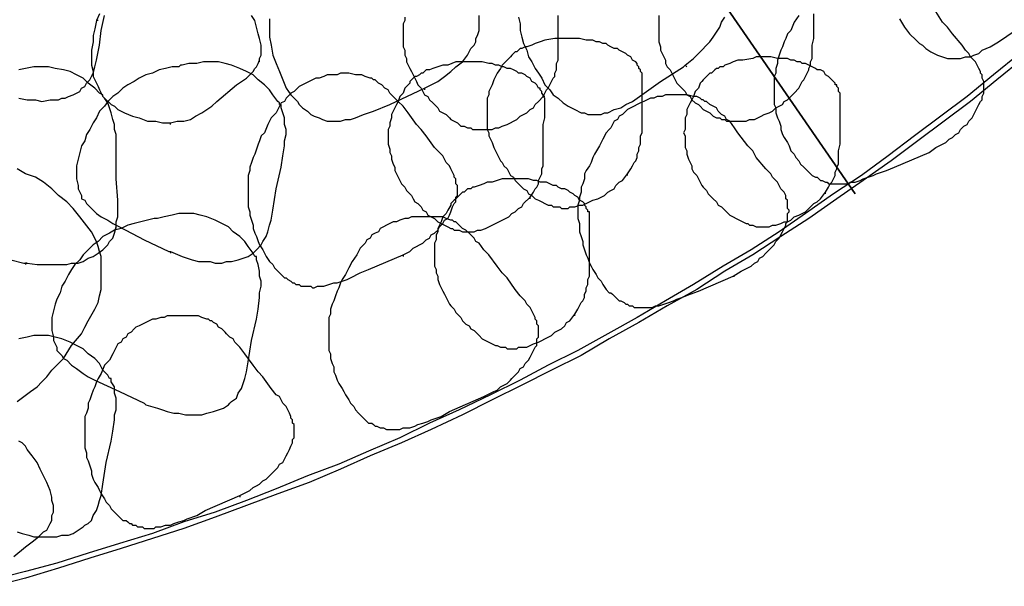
# Model space of a CAD drawing. Header units: millimetres. Extents: x 14 to 424, y 0 to 287.
# Tile 30 of 104: x 123 to 148, y 129 to 143. Entities that reach past the tile are written whole.
import ezdxf

# ---------------------------------------------------------------- set-up
doc = ezdxf.new("R2010")
doc.units = ezdxf.units.MM
doc.layers.add('PDF _0', color=7, linetype='Continuous')
doc.layers.add('PDF _CONTORNI', color=7, linetype='Continuous')

msp = doc.modelspace()

# ---------------------------------------------------------------- linework, layer by layer
at = {"layer": 'PDF _0', "lineweight": 25}
for points in [[(123.133, 141.079), (123.341, 141.038), (123.548, 141.038), (123.714, 140.996), (123.922, 141.038), (124.13, 141.038), (124.213, 141.079), (124.296, 141.079), (124.379, 141.121), (124.504, 141.162), (124.587, 141.204), (124.67, 141.246), (124.711, 141.329), (124.795, 141.37), (124.836, 141.453), (124.919, 141.536), (124.961, 141.619), (125.002, 141.702), (125.044, 141.869), (125.085, 142.035), (125.168, 142.409), (125.21, 142.783), (125.293, 143.156)], [(125.168, 143.198), (125.085, 143.032), (125.044, 142.824), (125.002, 142.658), (125.002, 142.492), (124.961, 142.284), (124.961, 142.118), (124.961, 141.91), (125.002, 141.744), (125.002, 141.619), (125.044, 141.536), (125.085, 141.453), (125.127, 141.37), (125.168, 141.287), (125.21, 141.204), (125.252, 141.121), (125.335, 141.038), (125.418, 140.955), (125.459, 140.913), (125.542, 140.872), (125.625, 140.789), (125.792, 140.705), (125.999, 140.622), (126.165, 140.581), (126.373, 140.498), (126.581, 140.498), (126.747, 140.456), (126.955, 140.456)], [(126.955, 140.415), (126.955, 140.456), (127.121, 140.498), (127.287, 140.498), (127.453, 140.539), (127.578, 140.622), (127.744, 140.705), (127.869, 140.789), (127.993, 140.872), (128.118, 140.996), (128.617, 141.412), (128.866, 141.578), (128.99, 141.702), (129.032, 141.744), (129.073, 141.827), (129.115, 141.869), (129.157, 141.952), (129.198, 142.035), (129.198, 142.076), (129.24, 142.159), (129.24, 142.243), (129.24, 142.409), (129.198, 142.575), (129.157, 142.7), (129.115, 142.866), (129.073, 143.032), (128.99, 143.156)], [(132.854, 143.115), (132.854, 143.032), (132.812, 142.949), (132.812, 142.824), (132.812, 142.741), (132.812, 142.658), (132.812, 142.533), (132.812, 142.45), (132.812, 142.367), (132.854, 142.284), (132.854, 142.159), (132.895, 142.076), (132.895, 141.993), (132.937, 141.91), (132.979, 141.827), (133.02, 141.744), (133.062, 141.661), (133.103, 141.578), (133.145, 141.495), (133.186, 141.412), (133.269, 141.329), (133.311, 141.246), (133.352, 141.162), (133.435, 141.121), (133.477, 141.038), (133.56, 140.955), (133.602, 140.913), (133.685, 140.83), (133.726, 140.747), (133.809, 140.705), (133.892, 140.664), (133.976, 140.581), (134.017, 140.539), (134.1, 140.498), (134.183, 140.456), (134.266, 140.373), (134.349, 140.373), (134.433, 140.332), (134.474, 140.332), (134.516, 140.332), (134.557, 140.29), (134.599, 140.29), (134.64, 140.29), (134.682, 140.29), (134.765, 140.29), (134.806, 140.29), (134.848, 140.29), (134.889, 140.29), (134.931, 140.29), (135.056, 140.29), (135.139, 140.332), (135.222, 140.332), (135.305, 140.373), (135.43, 140.415), (135.513, 140.456), (135.596, 140.498), (135.679, 140.539), (135.762, 140.622), (135.845, 140.664), (135.928, 140.705), (136.011, 140.789), (136.094, 140.83), (136.136, 140.913), (136.219, 140.996), (136.343, 141.121)], [(133.352, 141.329), (133.685, 141.495), (133.851, 141.619), (134.017, 141.744), (134.142, 141.869), (134.308, 141.993), (134.433, 142.159), (134.516, 142.326), (134.599, 142.409), (134.64, 142.492), (134.64, 142.575), (134.682, 142.658), (134.723, 142.783), (134.723, 142.866), (134.723, 142.949), (134.723, 143.032), (134.723, 143.156)], [(135.72, 143.115), (135.762, 142.949), (135.762, 142.783), (135.803, 142.616), (135.845, 142.45), (135.928, 142.284), (135.97, 142.118), (136.053, 141.993), (136.136, 141.827), (136.219, 141.702), (136.302, 141.578), (136.385, 141.412), (136.51, 141.287), (136.593, 141.162), (136.717, 141.079), (136.842, 140.955), (136.967, 140.872), (137.133, 140.789), (137.299, 140.705), (137.382, 140.705), (137.465, 140.664), (137.548, 140.664), (137.631, 140.664), (137.714, 140.664), (137.797, 140.664), (137.881, 140.705), (137.964, 140.705), (138.13, 140.789), (138.296, 140.83), (138.421, 140.913), (138.587, 140.996), (138.711, 141.079), (139.293, 141.495), (139.875, 141.869), (139.916, 141.91), (139.958, 141.869)], [(136.385, 141.121), (136.343, 141.121), (136.427, 141.287), (136.468, 141.329), (136.51, 141.412), (136.551, 141.495), (136.593, 141.578), (136.634, 141.619), (136.634, 141.702), (136.676, 141.786), (136.676, 141.869), (136.676, 141.952), (136.717, 142.035), (136.717, 142.118), (136.717, 142.201), (136.717, 142.367), (136.717, 142.492), (136.717, 142.658), (136.717, 142.824), (136.717, 142.99), (136.717, 143.156)], [(139.251, 143.156), (139.251, 143.032), (139.251, 142.949), (139.251, 142.866), (139.251, 142.741), (139.251, 142.658), (139.251, 142.575), (139.251, 142.492), (139.293, 142.367), (139.293, 142.284), (139.335, 142.201), (139.376, 142.118), (139.418, 142.035), (139.418, 141.952), (139.459, 141.869), (139.542, 141.786), (139.584, 141.702), (139.625, 141.619), (139.667, 141.536), (139.708, 141.453), (139.792, 141.37), (139.833, 141.329), (139.916, 141.246), (139.958, 141.162), (140.041, 141.121), (140.082, 141.038), (140.165, 140.955), (140.248, 140.913), (140.29, 140.872), (140.373, 140.789), (140.456, 140.747), (140.539, 140.705), (140.622, 140.622), (140.705, 140.581), (140.789, 140.581), (140.83, 140.539), (140.872, 140.539), (140.913, 140.539), (140.955, 140.498), (141.038, 140.498), (141.079, 140.498), (141.121, 140.498), (141.162, 140.498), (141.204, 140.498), (141.246, 140.498), (141.329, 140.498), (141.37, 140.498), (141.453, 140.498), (141.536, 140.539), (141.661, 140.539), (141.744, 140.581), (141.827, 140.622), (141.91, 140.664), (142.035, 140.705), (142.118, 140.747), (142.201, 140.83), (142.284, 140.872), (142.367, 140.913), (142.409, 140.996), (142.492, 141.038), (142.575, 141.121), (142.658, 141.204), (142.783, 141.329), (142.866, 141.495), (142.907, 141.536), (142.949, 141.619), (142.99, 141.702), (143.032, 141.786), (143.032, 141.827), (143.073, 141.91), (143.073, 141.993), (143.115, 142.076), (143.115, 142.159), (143.115, 142.243), (143.115, 142.326), (143.115, 142.409), (143.156, 142.575), (143.156, 142.7), (143.156, 142.866), (143.156, 143.032), (143.156, 143.198)], [(139.916, 141.91), (140.124, 142.076), (140.248, 142.201), (140.332, 142.284), (140.456, 142.409), (140.539, 142.492), (140.622, 142.616), (140.705, 142.741), (140.789, 142.866), (140.83, 142.99), (140.913, 143.115)], [(142.783, 143.156), (142.658, 142.99), (142.575, 142.783), (142.492, 142.7), (142.45, 142.575), (142.409, 142.492), (142.367, 142.367), (142.326, 142.284), (142.284, 142.159), (142.243, 142.035), (142.243, 141.952), (142.201, 141.827), (142.201, 141.702), (142.159, 141.619), (142.159, 141.495), (142.159, 141.37), (142.159, 141.246), (142.159, 141.162), (142.159, 141.038), (142.159, 140.913), (142.201, 140.83), (142.201, 140.705), (142.243, 140.581), (142.284, 140.498), (142.326, 140.373), (142.326, 140.29), (142.367, 140.165), (142.409, 140.082), (142.492, 139.958), (142.533, 139.875), (142.575, 139.75), (142.658, 139.667), (142.7, 139.584), (142.783, 139.501), (142.824, 139.418), (142.907, 139.335), (142.949, 139.293), (142.99, 139.251), (143.032, 139.21), (143.073, 139.168), (143.115, 139.127), (143.198, 139.085), (143.24, 139.085), (143.281, 139.044), (143.323, 139.002), (143.364, 139.002), (143.447, 138.961), (143.489, 138.961), (143.53, 138.919), (143.613, 138.919), (143.655, 138.919), (143.738, 138.919), (143.78, 138.919), (143.821, 138.919), (143.904, 138.919), (143.946, 138.919), (144.029, 138.919), (144.07, 138.961), (144.195, 138.961), (144.32, 139.002), (144.403, 139.044), (144.527, 139.085), (144.652, 139.127), (144.735, 139.168), (144.984, 139.251), (145.192, 139.335), (146.064, 139.708), (146.231, 139.833), (146.314, 139.875), (146.397, 139.916), (146.48, 139.958), (146.563, 140.041), (146.646, 140.082), (146.729, 140.165), (146.812, 140.207), (146.854, 140.29), (146.937, 140.373), (147.02, 140.415), (147.062, 140.498), (147.145, 140.581), (147.186, 140.664), (147.228, 140.747), (147.269, 140.83), (147.311, 140.913), (147.352, 140.996), (147.394, 141.038), (147.394, 141.079), (147.394, 141.121), (147.435, 141.204), (147.435, 141.246), (147.435, 141.287), (147.435, 141.329), (147.435, 141.37), (147.435, 141.412), (147.435, 141.453), (147.435, 141.495), (147.394, 141.578), (147.394, 141.619), (147.394, 141.661), (147.352, 141.702), (147.352, 141.744), (147.311, 141.827), (147.269, 141.91), (147.228, 141.993), (147.145, 142.076), (147.103, 142.118), (147.062, 142.201), (146.978, 142.284), (146.895, 142.409), (146.646, 142.7), (146.521, 142.866), (146.397, 142.99), (146.189, 143.323)], [(125.127, 143.032), (125.085, 143.032)], [(129.447, 143.073), (129.447, 142.824), (129.447, 142.616), (129.489, 142.409), (129.53, 142.159), (129.614, 141.952), (129.697, 141.744), (129.78, 141.536), (129.863, 141.329), (129.987, 141.162), (130.071, 141.079), (130.154, 140.996), (130.195, 140.913), (130.278, 140.83), (130.403, 140.747), (130.486, 140.664), (130.569, 140.622), (130.694, 140.581), (130.777, 140.539), (130.901, 140.498), (131.026, 140.498), (131.151, 140.498), (131.234, 140.498), (131.358, 140.539), (131.483, 140.539), (131.608, 140.581), (131.815, 140.664), (132.065, 140.747), (132.48, 140.913), (133.352, 141.329), (133.352, 141.287)], [(145.317, 143.073), (145.441, 142.866), (145.566, 142.7), (145.732, 142.533), (145.815, 142.45), (145.898, 142.409), (145.981, 142.326), (146.106, 142.243), (146.189, 142.201), (146.272, 142.159), (146.397, 142.118), (146.521, 142.076), (146.605, 142.076), (146.729, 142.076), (146.854, 142.076), (146.978, 142.118), (147.103, 142.118), (147.186, 142.159), (147.311, 142.201), (147.394, 142.284), (147.602, 142.367), (147.809, 142.492), (148.225, 142.783)], [(145.441, 142.866), (145.441, 142.866)], [(138.462, 139.127), (138.462, 139.168), (138.545, 139.293), (138.587, 139.376), (138.628, 139.459), (138.67, 139.501), (138.711, 139.584), (138.711, 139.667), (138.753, 139.75), (138.753, 139.833), (138.794, 139.916), (138.794, 139.999), (138.794, 140.082), (138.794, 140.124), (138.836, 140.207), (138.836, 140.373), (138.836, 140.539), (138.836, 140.705), (138.836, 140.872), (138.836, 141.038), (138.836, 141.162), (138.836, 141.329), (138.836, 141.412), (138.836, 141.495), (138.836, 141.578), (138.836, 141.619), (138.836, 141.661), (138.836, 141.702), (138.794, 141.744), (138.794, 141.786), (138.753, 141.827), (138.753, 141.869), (138.711, 141.91), (138.711, 141.952), (138.67, 141.993), (138.587, 142.035), (138.545, 142.118), (138.462, 142.159), (138.421, 142.201), (138.338, 142.243), (138.254, 142.284), (138.213, 142.326), (138.13, 142.326), (138.047, 142.367), (137.964, 142.409), (137.922, 142.45), (137.839, 142.45), (137.756, 142.492), (137.673, 142.492), (137.59, 142.533), (137.507, 142.533), (137.424, 142.533), (137.257, 142.575), (137.133, 142.575), (137.05, 142.575), (136.967, 142.575), (136.884, 142.575), (136.8, 142.575), (136.717, 142.575), (136.634, 142.575), (136.385, 142.533), (136.26, 142.492), (136.136, 142.45), (136.053, 142.409), (135.928, 142.367), (135.886, 142.367), (135.803, 142.326), (135.762, 142.326), (135.72, 142.284), (135.679, 142.243), (135.637, 142.243), (135.596, 142.201), (135.554, 142.159), (135.513, 142.118), (135.471, 142.076), (135.43, 142.035), (135.388, 141.993), (135.346, 141.952), (135.305, 141.91), (135.263, 141.827), (135.18, 141.702), (135.139, 141.619), (135.097, 141.536), (135.056, 141.412), (135.014, 141.329), (134.973, 141.246), (134.973, 141.162), (134.931, 141.079), (134.931, 140.955), (134.931, 140.872), (134.931, 140.789), (134.931, 140.664), (134.931, 140.581), (134.931, 140.498), (134.931, 140.415), (134.931, 140.29), (134.973, 140.207), (134.973, 140.124), (135.014, 140.041), (135.056, 139.958), (135.097, 139.833), (135.139, 139.75), (135.18, 139.667), (135.222, 139.584), (135.263, 139.501), (135.305, 139.459), (135.346, 139.376), (135.43, 139.293), (135.471, 139.21), (135.513, 139.127), (135.596, 139.085), (135.637, 139.002), (135.72, 138.919), (135.762, 138.878), (135.845, 138.794), (135.928, 138.753), (135.97, 138.67), (136.053, 138.628), (136.136, 138.545), (136.219, 138.504), (136.302, 138.462), (136.385, 138.421), (136.468, 138.379), (136.51, 138.379), (136.551, 138.379), (136.593, 138.338), (136.676, 138.338), (136.717, 138.338), (136.759, 138.338), (136.8, 138.296), (136.842, 138.296), (136.884, 138.296), (136.967, 138.296), (137.008, 138.338), (137.05, 138.338), (137.133, 138.338), (137.257, 138.379), (137.34, 138.379), (137.424, 138.421), (137.507, 138.462), (137.59, 138.504), (137.714, 138.545), (137.797, 138.587), (137.881, 138.628), (137.964, 138.711), (138.047, 138.753), (138.13, 138.794), (138.171, 138.878), (138.254, 138.961), (138.338, 139.002), (138.462, 139.168)], [(148.349, 142.201), (147.685, 141.661), (147.02, 141.121), (146.355, 140.622), (145.691, 140.124), (145.026, 139.625), (144.361, 139.127), (143.655, 138.67), (142.949, 138.171), (142.284, 137.714), (141.578, 137.257), (140.872, 136.842), (140.124, 136.385), (139.418, 135.97), (138.711, 135.554), (137.964, 135.139), (137.216, 134.723), (136.468, 134.349), (135.762, 133.976), (135.014, 133.602), (134.225, 133.228), (133.477, 132.895), (132.729, 132.522), (131.94, 132.189), (131.192, 131.857), (130.403, 131.566), (129.614, 131.234), (128.866, 130.943), (128.076, 130.652), (127.287, 130.403), (126.498, 130.112), (125.667, 129.863), (124.878, 129.614), (124.088, 129.364), (123.299, 129.157), (122.468, 128.949)], [(143.447, 138.67), (143.447, 138.711), (143.53, 138.836), (143.572, 138.919), (143.613, 138.961), (143.655, 139.044), (143.697, 139.127), (143.697, 139.21), (143.738, 139.293), (143.738, 139.335), (143.78, 139.418), (143.78, 139.501), (143.78, 139.584), (143.78, 139.667), (143.78, 139.75), (143.821, 139.916), (143.821, 140.082), (143.821, 140.248), (143.821, 140.373), (143.821, 140.539), (143.821, 140.705), (143.821, 140.872), (143.821, 140.955), (143.821, 141.038), (143.821, 141.121), (143.821, 141.162), (143.821, 141.204), (143.78, 141.246), (143.78, 141.287), (143.78, 141.329), (143.738, 141.37), (143.738, 141.412), (143.697, 141.412), (143.697, 141.453), (143.613, 141.536), (143.572, 141.578), (143.53, 141.619), (143.447, 141.661), (143.406, 141.744), (143.323, 141.786), (143.24, 141.786), (143.198, 141.827), (143.115, 141.869), (143.032, 141.91), (142.949, 141.952), (142.866, 141.952), (142.824, 141.993), (142.741, 141.993), (142.658, 142.035), (142.575, 142.035), (142.492, 142.076), (142.409, 142.076), (142.243, 142.076), (142.076, 142.118), (141.993, 142.118), (141.952, 142.118), (141.869, 142.118), (141.786, 142.118), (141.702, 142.118), (141.619, 142.076), (141.37, 142.035), (141.246, 142.035), (141.121, 141.993), (141.038, 141.952), (140.913, 141.91), (140.872, 141.869), (140.789, 141.869), (140.747, 141.827), (140.705, 141.827), (140.664, 141.786), (140.622, 141.744), (140.581, 141.702), (140.539, 141.702), (140.498, 141.661), (140.456, 141.619), (140.415, 141.578), (140.373, 141.536), (140.332, 141.495), (140.29, 141.453), (140.248, 141.329), (140.165, 141.246), (140.124, 141.121), (140.082, 141.038), (140.041, 140.955), (139.999, 140.872), (139.958, 140.789), (139.958, 140.664), (139.916, 140.581), (139.916, 140.498), (139.916, 140.415), (139.916, 140.29), (139.875, 140.207), (139.916, 140.124), (139.916, 139.999), (139.916, 139.916), (139.916, 139.833), (139.958, 139.75), (139.958, 139.667), (139.999, 139.542), (140.041, 139.459), (140.082, 139.376), (140.082, 139.293), (140.124, 139.21), (140.207, 139.127), (140.248, 139.044), (140.29, 138.961), (140.332, 138.878), (140.373, 138.836), (140.456, 138.753), (140.498, 138.67), (140.581, 138.587), (140.622, 138.545), (140.705, 138.462), (140.747, 138.379), (140.83, 138.338), (140.913, 138.254), (140.955, 138.213), (141.038, 138.13), (141.121, 138.088), (141.204, 138.047), (141.287, 138.005), (141.37, 137.964), (141.453, 137.922), (141.495, 137.922), (141.536, 137.881), (141.578, 137.881), (141.619, 137.881), (141.702, 137.839), (141.744, 137.839), (141.786, 137.839), (141.827, 137.839), (141.869, 137.839), (141.91, 137.839), (141.993, 137.839), (142.035, 137.839), (142.118, 137.881), (142.201, 137.881), (142.326, 137.922), (142.409, 137.964), (142.492, 137.964), (142.575, 138.005), (142.658, 138.088), (142.783, 138.13), (142.866, 138.171), (142.949, 138.213), (143.032, 138.296), (143.073, 138.338), (143.156, 138.421), (143.24, 138.462), (143.323, 138.545), (143.447, 138.711)], [(148.432, 142.076), (147.768, 141.536), (147.103, 140.996), (146.438, 140.498), (145.774, 139.999), (145.109, 139.501), (144.403, 139.002), (143.738, 138.545), (143.032, 138.047), (142.326, 137.59), (141.619, 137.133), (140.913, 136.717), (140.207, 136.26), (139.459, 135.845), (138.753, 135.43), (138.005, 135.014), (137.299, 134.599), (136.551, 134.225), (135.803, 133.851), (135.056, 133.477), (134.308, 133.103), (133.519, 132.729), (132.771, 132.397), (131.981, 132.065), (131.234, 131.732), (130.444, 131.4), (129.655, 131.109), (128.866, 130.818), (128.076, 130.527), (127.287, 130.237), (126.498, 129.987), (125.709, 129.738), (124.919, 129.489), (124.13, 129.24), (123.299, 128.99), (122.51, 128.783)], [(123.341, 136.925), (123.59, 136.884), (123.756, 136.884), (123.881, 136.884), (124.047, 136.884), (124.171, 136.884), (124.338, 136.884), (124.462, 136.925), (124.628, 136.925), (124.753, 136.967), (124.878, 137.05), (125.002, 137.091), (125.127, 137.174), (125.252, 137.257), (125.335, 137.34), (125.376, 137.382), (125.418, 137.465), (125.501, 137.548), (125.542, 137.673), (125.584, 137.839), (125.584, 137.964), (125.625, 138.088), (125.625, 138.254), (125.625, 138.504), (125.584, 139.044), (125.584, 139.584), (125.584, 139.875), (125.584, 140.165), (125.542, 140.29), (125.542, 140.415), (125.501, 140.539), (125.459, 140.705), (125.418, 140.83), (125.376, 140.955), (125.293, 141.079), (125.252, 141.121), (125.252, 141.162), (125.168, 141.204), (125.044, 141.329), (124.878, 141.453), (124.753, 141.578), (124.587, 141.661), (124.421, 141.744), (124.255, 141.786), (124.047, 141.827), (123.881, 141.869), (123.673, 141.869), (123.507, 141.869), (123.299, 141.827), (123.133, 141.786)], [(126.955, 137.216), (127.246, 137.091), (127.37, 137.05), (127.495, 137.008), (127.661, 136.967), (127.786, 136.967), (127.952, 136.967), (128.076, 136.925), (128.243, 136.925), (128.367, 136.967), (128.492, 136.967), (128.658, 137.008), (128.783, 137.05), (128.907, 137.091), (129.032, 137.174), (129.073, 137.216), (129.115, 137.257), (129.24, 137.382), (129.281, 137.465), (129.364, 137.59), (129.406, 137.714), (129.447, 137.881), (129.489, 138.005), (129.53, 138.254), (129.614, 138.794), (129.738, 139.335), (129.78, 139.625), (129.821, 139.875), (129.821, 139.999), (129.863, 140.165), (129.863, 140.29), (129.821, 140.415), (129.821, 140.581), (129.78, 140.705), (129.738, 140.83), (129.738, 140.913), (129.697, 140.913), (129.697, 140.955), (129.655, 140.996), (129.53, 141.162), (129.447, 141.287), (129.323, 141.412), (129.157, 141.536), (129.032, 141.661), (128.866, 141.744), (128.7, 141.827), (128.492, 141.91), (128.326, 141.952), (128.16, 141.993), (127.952, 141.993), (127.786, 141.993), (127.619, 141.952), (127.412, 141.952), (127.246, 141.91), (127.204, 141.91), (127.163, 141.869), (126.996, 141.869), (126.83, 141.827), (126.664, 141.786), (126.498, 141.702), (126.332, 141.661), (126.165, 141.578), (126.041, 141.495), (125.875, 141.412), (125.75, 141.329), (125.625, 141.204), (125.501, 141.121), (125.376, 140.996), (125.293, 140.872), (125.168, 140.747), (125.085, 140.581), (125.002, 140.456), (124.919, 140.29), (124.836, 140.165), (124.795, 139.999), (124.711, 139.875), (124.67, 139.708), (124.628, 139.542), (124.587, 139.376), (124.587, 139.21), (124.587, 139.044), (124.628, 138.878), (124.628, 138.794), (124.67, 138.711), (124.711, 138.628), (124.711, 138.545), (124.795, 138.504), (124.836, 138.421), (124.878, 138.379), (124.961, 138.296), (125.085, 138.171), (125.21, 138.088), (125.376, 138.005), (125.501, 137.922), (125.667, 137.839), (126.29, 137.507), (126.913, 137.216), (126.955, 137.216), (126.955, 137.174)], [(129.198, 141.993), (129.198, 142.035)], [(136.011, 138.545), (136.011, 138.587), (136.094, 138.711), (136.136, 138.794), (136.177, 138.836), (136.219, 138.919), (136.219, 139.002), (136.26, 139.085), (136.302, 139.168), (136.302, 139.251), (136.302, 139.293), (136.343, 139.376), (136.343, 139.459), (136.343, 139.542), (136.343, 139.625), (136.343, 139.792), (136.343, 139.958), (136.343, 140.124), (136.343, 140.248), (136.343, 140.415), (136.385, 140.581), (136.385, 140.747), (136.385, 140.83), (136.385, 140.913), (136.385, 140.996), (136.385, 141.038), (136.385, 141.079), (136.343, 141.121), (136.343, 141.162), (136.302, 141.204), (136.302, 141.246), (136.26, 141.287), (136.26, 141.329), (136.219, 141.329), (136.177, 141.412), (136.136, 141.453), (136.053, 141.495), (136.011, 141.578), (135.928, 141.619), (135.886, 141.661), (135.803, 141.702), (135.72, 141.702), (135.679, 141.744), (135.596, 141.786), (135.513, 141.827), (135.43, 141.827), (135.346, 141.869), (135.305, 141.869), (135.222, 141.91), (135.139, 141.91), (135.056, 141.952), (134.973, 141.952), (134.806, 141.993), (134.64, 141.993), (134.557, 141.993), (134.474, 141.993), (134.391, 141.993), (134.308, 141.993), (134.225, 141.993), (134.142, 141.993), (133.934, 141.91), (133.809, 141.91), (133.685, 141.869), (133.56, 141.827), (133.477, 141.786), (133.394, 141.786), (133.352, 141.744), (133.311, 141.702), (133.269, 141.702), (133.228, 141.661), (133.145, 141.619), (133.103, 141.619), (133.062, 141.578), (133.02, 141.536), (132.979, 141.495), (132.979, 141.453), (132.937, 141.412), (132.895, 141.37), (132.854, 141.329), (132.812, 141.204), (132.729, 141.121), (132.688, 140.996), (132.646, 140.913), (132.605, 140.83), (132.563, 140.747), (132.522, 140.664), (132.522, 140.581), (132.48, 140.456), (132.48, 140.373), (132.438, 140.29), (132.438, 140.165), (132.438, 140.082), (132.438, 139.999), (132.438, 139.916), (132.48, 139.792), (132.48, 139.708), (132.522, 139.625), (132.522, 139.542), (132.563, 139.418), (132.605, 139.335), (132.605, 139.251), (132.646, 139.168), (132.688, 139.085), (132.729, 139.002), (132.771, 138.919), (132.854, 138.836), (132.895, 138.753), (132.937, 138.711), (133.02, 138.628), (133.062, 138.545), (133.103, 138.462), (133.186, 138.421), (133.269, 138.338), (133.311, 138.254), (133.394, 138.213), (133.435, 138.13), (133.519, 138.088), (133.602, 138.047), (133.685, 137.964), (133.768, 137.922), (133.851, 137.881), (133.934, 137.839), (134.017, 137.797), (134.059, 137.797), (134.1, 137.756), (134.142, 137.756), (134.183, 137.756), (134.225, 137.756), (134.308, 137.714), (134.349, 137.714), (134.391, 137.714), (134.433, 137.714), (134.474, 137.714), (134.516, 137.714), (134.599, 137.714), (134.682, 137.756), (134.765, 137.756), (134.889, 137.797), (134.973, 137.839), (135.056, 137.881), (135.139, 137.922), (135.222, 137.964), (135.305, 138.005), (135.388, 138.047), (135.471, 138.088), (135.554, 138.171), (135.637, 138.213), (135.72, 138.296), (135.803, 138.338), (135.845, 138.421), (136.011, 138.587)], [(124.961, 141.661), (124.961, 141.661)], [(132.812, 137.133), (132.979, 137.216), (133.062, 137.299), (133.145, 137.34), (133.228, 137.382), (133.311, 137.424), (133.394, 137.507), (133.477, 137.548), (133.519, 137.631), (133.602, 137.673), (133.685, 137.756), (133.726, 137.839), (133.809, 137.922), (133.851, 138.005), (133.934, 138.047), (133.976, 138.13), (134.017, 138.213), (134.059, 138.338), (134.1, 138.421), (134.142, 138.462), (134.142, 138.504), (134.142, 138.545), (134.142, 138.587), (134.183, 138.628), (134.183, 138.67), (134.183, 138.753), (134.183, 138.794), (134.183, 138.836), (134.183, 138.878), (134.142, 138.919), (134.142, 138.961), (134.142, 139.002), (134.142, 139.044), (134.1, 139.085), (134.1, 139.127), (134.059, 139.21), (134.017, 139.293), (133.976, 139.376), (133.892, 139.459), (133.851, 139.542), (133.809, 139.625), (133.726, 139.708), (133.602, 139.833), (133.394, 140.124), (133.269, 140.29), (133.145, 140.415), (132.937, 140.705), (132.812, 140.872), (132.688, 140.996), (132.605, 141.079), (132.563, 141.121), (132.48, 141.204), (132.438, 141.287), (132.355, 141.329), (132.272, 141.412), (132.189, 141.453), (132.148, 141.495), (132.106, 141.536), (132.065, 141.536), (132.023, 141.578), (131.981, 141.578), (131.857, 141.619), (131.774, 141.661), (131.608, 141.661), (131.441, 141.702), (131.317, 141.702), (131.234, 141.702), (131.151, 141.661), (131.068, 141.661), (130.984, 141.661), (130.901, 141.661), (130.818, 141.619), (130.694, 141.578), (130.611, 141.578), (130.527, 141.536), (130.444, 141.495), (130.361, 141.453), (130.278, 141.412), (130.195, 141.37), (130.154, 141.329), (130.071, 141.246), (129.987, 141.204), (129.946, 141.162), (129.863, 141.079), (129.821, 140.996), (129.738, 140.955), (129.697, 140.872), (129.655, 140.789), (129.614, 140.705), (129.489, 140.581), (129.406, 140.415), (129.323, 140.207), (129.24, 140.124), (129.198, 139.999), (129.157, 139.916), (129.115, 139.792), (129.073, 139.667), (129.032, 139.584), (128.99, 139.459), (128.949, 139.335), (128.949, 139.251), (128.907, 139.127), (128.907, 139.002), (128.907, 138.878), (128.907, 138.794), (128.907, 138.67), (128.907, 138.545), (128.907, 138.462), (128.907, 138.338), (128.949, 138.213), (128.949, 138.13), (128.99, 138.005), (129.032, 137.881), (129.032, 137.797), (129.073, 137.673), (129.115, 137.59), (129.157, 137.465), (129.198, 137.382), (129.281, 137.257), (129.323, 137.174), (129.364, 137.091), (129.447, 136.967), (129.53, 136.884), (129.572, 136.8), (129.655, 136.717), (129.697, 136.676), (129.738, 136.634), (129.78, 136.593), (129.821, 136.551), (129.863, 136.551), (129.904, 136.51), (129.987, 136.468), (130.029, 136.427), (130.071, 136.427), (130.112, 136.385), (130.195, 136.385), (130.237, 136.343), (130.278, 136.343), (130.361, 136.343), (130.403, 136.343), (130.486, 136.343), (130.527, 136.302), (130.569, 136.302), (130.652, 136.343), (130.694, 136.343), (130.777, 136.343), (130.818, 136.343), (130.943, 136.385), (131.068, 136.427), (131.151, 136.427), (131.275, 136.468), (131.4, 136.51), (131.483, 136.551), (131.732, 136.676), (131.94, 136.759), (132.812, 137.133), (132.812, 137.091)], [(129.78, 141.536), (129.78, 141.536)], [(141.121, 136.593), (141.329, 136.717), (141.412, 136.759), (141.495, 136.8), (141.578, 136.842), (141.661, 136.925), (141.744, 136.967), (141.786, 137.05), (141.869, 137.091), (141.952, 137.174), (142.035, 137.257), (142.076, 137.299), (142.159, 137.382), (142.201, 137.465), (142.284, 137.548), (142.326, 137.631), (142.367, 137.714), (142.409, 137.797), (142.45, 137.881), (142.45, 137.922), (142.492, 137.964), (142.492, 138.005), (142.492, 138.047), (142.492, 138.13), (142.492, 138.171), (142.533, 138.213), (142.533, 138.254), (142.492, 138.296), (142.492, 138.338), (142.492, 138.379), (142.492, 138.462), (142.492, 138.504), (142.45, 138.545), (142.45, 138.587), (142.45, 138.628), (142.409, 138.711), (142.326, 138.794), (142.284, 138.878), (142.243, 138.961), (142.201, 139.002), (142.118, 139.085), (142.076, 139.168), (141.952, 139.293), (141.702, 139.584), (141.619, 139.75), (141.495, 139.875), (141.246, 140.207), (141.162, 140.332), (141.038, 140.498), (140.955, 140.539), (140.913, 140.622), (140.83, 140.664), (140.747, 140.747), (140.705, 140.83), (140.622, 140.872), (140.539, 140.913), (140.456, 140.996), (140.415, 140.996), (140.373, 141.038), (140.332, 141.038), (140.29, 141.079), (140.207, 141.121), (140.124, 141.121), (139.958, 141.162), (139.75, 141.162), (139.667, 141.162), (139.584, 141.162), (139.501, 141.162), (139.418, 141.162), (139.335, 141.121), (139.21, 141.121), (139.127, 141.079), (139.044, 141.079), (138.961, 141.038), (138.878, 140.996), (138.794, 140.955), (138.711, 140.913), (138.628, 140.872), (138.545, 140.83), (138.462, 140.789), (138.421, 140.747), (138.338, 140.664), (138.254, 140.622), (138.213, 140.539), (138.13, 140.498), (138.088, 140.415), (138.047, 140.332), (138.005, 140.29), (137.922, 140.207), (137.839, 140.041), (137.756, 139.875), (137.631, 139.667), (137.59, 139.584), (137.548, 139.459), (137.507, 139.376), (137.424, 139.251), (137.382, 139.168), (137.382, 139.044), (137.34, 138.919), (137.299, 138.836), (137.299, 138.711), (137.257, 138.587), (137.257, 138.504), (137.216, 138.379), (137.216, 138.254), (137.216, 138.13), (137.216, 138.047), (137.257, 137.922), (137.257, 137.797), (137.257, 137.714), (137.299, 137.59), (137.34, 137.465), (137.34, 137.382), (137.382, 137.257), (137.424, 137.133), (137.465, 137.05), (137.507, 136.925), (137.548, 136.842), (137.59, 136.759), (137.673, 136.634), (137.714, 136.551), (137.797, 136.468), (137.839, 136.385), (137.922, 136.26), (138.005, 136.177), (138.047, 136.177), (138.088, 136.136), (138.13, 136.094), (138.171, 136.053), (138.213, 136.011), (138.254, 135.97), (138.296, 135.97), (138.379, 135.928), (138.421, 135.886), (138.462, 135.886), (138.504, 135.845), (138.587, 135.845), (138.628, 135.803), (138.67, 135.803), (138.753, 135.803), (138.794, 135.803), (138.878, 135.803), (138.919, 135.803), (138.961, 135.803), (139.044, 135.803), (139.085, 135.803), (139.168, 135.845), (139.251, 135.845), (139.376, 135.886), (139.501, 135.928), (139.625, 135.97), (139.708, 136.011), (139.833, 136.053), (140.041, 136.136), (140.248, 136.219), (141.121, 136.593), (141.162, 136.593)], [(123.091, 133.435), (123.257, 133.56), (123.424, 133.685), (123.59, 133.809), (123.714, 133.934), (123.839, 134.059), (123.964, 134.225), (124.255, 134.516), (124.462, 134.848), (124.711, 135.139), (124.795, 135.305), (124.878, 135.471), (125.044, 135.762), (125.127, 135.928), (125.168, 136.094), (125.21, 136.26), (125.21, 136.427), (125.21, 136.717), (125.21, 136.967), (125.21, 137.091), (125.168, 137.216), (125.127, 137.34), (125.085, 137.465), (124.961, 137.714), (124.67, 138.088), (124.504, 138.296), (124.338, 138.462), (124.13, 138.628), (123.964, 138.794), (123.756, 138.961), (123.548, 139.085), (123.299, 139.168), (123.091, 139.293)], [(137.133, 135.596), (137.133, 135.637), (137.216, 135.762), (137.257, 135.845), (137.299, 135.928), (137.34, 135.97), (137.382, 136.053), (137.382, 136.136), (137.424, 136.219), (137.424, 136.302), (137.465, 136.385), (137.465, 136.468), (137.465, 136.51), (137.507, 136.593), (137.507, 136.676), (137.507, 136.842), (137.507, 137.008), (137.507, 137.174), (137.507, 137.34), (137.507, 137.465), (137.507, 137.631), (137.507, 137.797), (137.507, 137.881), (137.507, 137.964), (137.507, 138.047), (137.507, 138.088), (137.507, 138.13), (137.507, 138.171), (137.507, 138.213), (137.465, 138.213), (137.465, 138.254), (137.424, 138.296), (137.424, 138.338), (137.382, 138.379), (137.382, 138.421), (137.34, 138.462), (137.257, 138.504), (137.216, 138.587), (137.133, 138.628), (137.091, 138.67), (137.008, 138.711), (136.967, 138.753), (136.884, 138.794), (136.8, 138.794), (136.717, 138.836), (136.676, 138.878), (136.593, 138.878), (136.51, 138.919), (136.427, 138.961), (136.343, 138.961), (136.26, 138.961), (136.177, 139.002), (136.094, 139.002), (135.97, 139.044), (135.803, 139.044), (135.72, 139.044), (135.637, 139.044), (135.554, 139.044), (135.471, 139.044), (135.388, 139.044), (135.305, 139.044), (135.056, 138.961), (134.931, 138.961), (134.848, 138.919), (134.723, 138.878), (134.599, 138.836), (134.557, 138.836), (134.516, 138.794), (134.433, 138.794), (134.391, 138.753), (134.349, 138.711), (134.308, 138.711), (134.266, 138.67), (134.225, 138.628), (134.183, 138.587), (134.142, 138.545), (134.1, 138.504), (134.059, 138.462), (134.017, 138.421), (134.017, 138.379), (133.934, 138.254), (133.892, 138.171), (133.809, 138.088), (133.768, 137.964), (133.726, 137.881), (133.685, 137.797), (133.685, 137.714), (133.643, 137.631), (133.643, 137.507), (133.602, 137.424), (133.602, 137.34), (133.602, 137.257), (133.602, 137.133), (133.602, 137.05), (133.602, 136.967), (133.602, 136.842), (133.643, 136.759), (133.643, 136.676), (133.685, 136.593), (133.685, 136.51), (133.726, 136.385), (133.768, 136.302), (133.809, 136.219), (133.851, 136.136), (133.892, 136.053), (133.934, 135.97), (133.976, 135.886), (134.017, 135.845), (134.1, 135.762), (134.142, 135.679), (134.225, 135.596), (134.266, 135.554), (134.308, 135.471), (134.391, 135.388), (134.474, 135.346), (134.516, 135.263), (134.599, 135.222), (134.682, 135.139), (134.723, 135.097), (134.806, 135.014), (134.889, 134.973), (134.973, 134.931), (135.056, 134.889), (135.139, 134.848), (135.18, 134.848), (135.263, 134.806), (135.305, 134.806), (135.346, 134.806), (135.388, 134.806), (135.43, 134.765), (135.471, 134.765), (135.513, 134.765), (135.596, 134.765), (135.637, 134.765), (135.679, 134.765), (135.72, 134.806), (135.803, 134.806), (135.928, 134.806), (136.011, 134.848), (136.094, 134.889), (136.219, 134.931), (136.302, 134.973), (136.385, 135.014), (136.468, 135.056), (136.551, 135.097), (136.634, 135.18), (136.717, 135.222), (136.8, 135.263), (136.884, 135.346), (136.925, 135.43), (137.008, 135.471), (137.133, 135.637)], [(134.848, 133.56), (135.014, 133.643), (135.097, 133.685), (135.18, 133.726), (135.263, 133.809), (135.346, 133.851), (135.43, 133.892), (135.513, 133.976), (135.554, 134.017), (135.637, 134.1), (135.72, 134.183), (135.762, 134.266), (135.845, 134.308), (135.886, 134.391), (135.97, 134.474), (136.011, 134.557), (136.053, 134.64), (136.094, 134.723), (136.136, 134.806), (136.177, 134.848), (136.177, 134.889), (136.177, 134.973), (136.177, 135.014), (136.219, 135.056), (136.219, 135.097), (136.219, 135.139), (136.219, 135.18), (136.219, 135.222), (136.219, 135.305), (136.219, 135.346), (136.177, 135.388), (136.177, 135.43), (136.177, 135.471), (136.136, 135.513), (136.136, 135.554), (136.094, 135.637), (136.053, 135.72), (136.011, 135.803), (135.928, 135.886), (135.886, 135.97), (135.845, 136.011), (135.762, 136.094), (135.637, 136.26), (135.43, 136.551), (135.305, 136.676), (135.18, 136.842), (134.973, 137.133), (134.848, 137.257), (134.723, 137.424), (134.64, 137.465), (134.599, 137.548), (134.516, 137.631), (134.474, 137.673), (134.391, 137.756), (134.308, 137.797), (134.225, 137.881), (134.183, 137.922), (134.142, 137.964), (134.1, 137.964), (134.059, 138.005), (134.017, 138.005), (133.892, 138.047), (133.809, 138.088), (133.643, 138.088), (133.477, 138.088), (133.352, 138.088), (133.269, 138.088), (133.186, 138.088), (133.103, 138.088), (133.02, 138.088), (132.937, 138.047), (132.854, 138.047), (132.729, 138.005), (132.646, 137.964), (132.563, 137.964), (132.48, 137.922), (132.397, 137.881), (132.314, 137.839), (132.231, 137.797), (132.189, 137.714), (132.106, 137.673), (132.023, 137.631), (131.981, 137.548), (131.898, 137.507), (131.857, 137.424), (131.774, 137.34), (131.732, 137.299), (131.691, 137.216), (131.649, 137.133), (131.525, 136.967), (131.441, 136.8), (131.358, 136.634), (131.275, 136.51), (131.234, 136.427), (131.192, 136.302), (131.151, 136.219), (131.109, 136.094), (131.068, 135.97), (131.026, 135.886), (130.984, 135.762), (130.984, 135.637), (130.943, 135.554), (130.943, 135.43), (130.943, 135.305), (130.943, 135.18), (130.943, 135.097), (130.943, 134.973), (130.943, 134.848), (130.943, 134.723), (130.984, 134.64), (130.984, 134.516), (131.026, 134.391), (131.068, 134.308), (131.068, 134.183), (131.109, 134.1), (131.151, 133.976), (131.192, 133.892), (131.275, 133.768), (131.317, 133.685), (131.358, 133.602), (131.441, 133.477), (131.483, 133.394), (131.566, 133.311), (131.608, 133.228), (131.691, 133.145), (131.732, 133.103), (131.774, 133.062), (131.815, 133.02), (131.857, 132.979), (131.898, 132.937), (131.94, 132.895), (132.023, 132.895), (132.065, 132.854), (132.106, 132.812), (132.148, 132.812), (132.231, 132.771), (132.272, 132.771), (132.314, 132.771), (132.397, 132.729), (132.438, 132.729), (132.522, 132.729), (132.563, 132.729), (132.605, 132.729), (132.688, 132.729), (132.729, 132.729), (132.812, 132.771), (132.854, 132.771), (132.979, 132.771), (133.103, 132.812), (133.186, 132.854), (133.311, 132.895), (133.435, 132.937), (133.519, 132.979), (133.768, 133.062), (133.976, 133.186), (134.848, 133.56), (134.848, 133.519)], [(125.584, 137.797), (125.584, 137.839)], [(122.593, 137.091), (123.257, 136.925), (123.299, 136.925), (123.341, 136.925), (123.299, 136.925), (123.299, 136.884)], [(128.7, 131.068), (128.866, 131.151), (128.949, 131.192), (129.032, 131.275), (129.115, 131.317), (129.198, 131.358), (129.281, 131.441), (129.364, 131.483), (129.447, 131.566), (129.489, 131.608), (129.572, 131.691), (129.655, 131.774), (129.697, 131.857), (129.78, 131.898), (129.821, 131.981), (129.863, 132.065), (129.904, 132.148), (129.946, 132.231), (129.987, 132.314), (130.029, 132.397), (130.029, 132.438), (130.029, 132.48), (130.071, 132.522), (130.071, 132.563), (130.071, 132.605), (130.071, 132.646), (130.071, 132.688), (130.071, 132.771), (130.071, 132.812), (130.071, 132.854), (130.029, 132.895), (130.029, 132.937), (130.029, 132.979), (129.987, 133.02), (129.987, 133.062), (129.946, 133.145), (129.904, 133.228), (129.863, 133.311), (129.78, 133.394), (129.738, 133.477), (129.697, 133.56), (129.614, 133.602), (129.489, 133.768), (129.281, 134.059), (129.157, 134.183), (129.032, 134.349), (128.824, 134.64), (128.7, 134.806), (128.575, 134.931), (128.533, 135.014), (128.45, 135.056), (128.367, 135.139), (128.326, 135.18), (128.243, 135.263), (128.16, 135.305), (128.118, 135.388), (128.035, 135.43), (127.993, 135.471), (127.952, 135.471), (127.91, 135.513), (127.869, 135.513), (127.744, 135.554), (127.661, 135.596), (127.495, 135.596), (127.329, 135.596), (127.246, 135.596), (127.121, 135.596), (127.038, 135.596), (126.955, 135.596), (126.872, 135.596), (126.789, 135.554), (126.706, 135.554), (126.581, 135.513), (126.498, 135.513), (126.415, 135.471), (126.332, 135.43), (126.249, 135.388), (126.165, 135.346), (126.082, 135.305), (126.041, 135.263), (125.958, 135.18), (125.875, 135.139), (125.833, 135.056), (125.75, 135.014), (125.709, 134.931), (125.625, 134.889), (125.584, 134.806), (125.542, 134.723), (125.501, 134.64), (125.418, 134.474), (125.293, 134.349), (125.21, 134.142), (125.127, 134.017), (125.085, 133.934), (125.044, 133.809), (125.002, 133.726), (124.961, 133.602), (124.919, 133.477), (124.878, 133.394), (124.878, 133.269), (124.836, 133.145), (124.795, 133.062), (124.795, 132.937), (124.795, 132.812), (124.795, 132.729), (124.795, 132.605), (124.795, 132.48), (124.795, 132.355), (124.795, 132.272), (124.836, 132.148), (124.836, 132.023), (124.878, 131.94), (124.919, 131.815), (124.961, 131.691), (124.961, 131.608), (125.002, 131.483), (125.044, 131.4), (125.127, 131.275), (125.168, 131.192), (125.21, 131.109), (125.293, 130.984), (125.335, 130.901), (125.418, 130.818), (125.459, 130.735), (125.542, 130.652), (125.584, 130.611), (125.625, 130.569), (125.667, 130.527), (125.709, 130.486), (125.75, 130.444), (125.833, 130.444), (125.875, 130.403), (125.916, 130.361), (125.958, 130.361), (125.999, 130.32), (126.082, 130.32), (126.124, 130.278), (126.165, 130.278), (126.249, 130.278), (126.29, 130.237), (126.373, 130.237), (126.415, 130.237), (126.456, 130.237), (126.539, 130.237), (126.581, 130.278), (126.664, 130.278), (126.706, 130.278), (126.83, 130.32), (126.955, 130.32), (127.038, 130.361), (127.163, 130.403), (127.287, 130.444), (127.37, 130.486), (127.619, 130.569), (127.827, 130.694), (128.7, 131.068), (128.7, 131.026)], [(123.091, 130.154), (123.216, 130.112), (123.382, 130.071), (123.507, 130.029), (123.673, 130.029), (123.798, 130.029), (123.964, 130.029), (124.088, 130.029), (124.213, 130.071), (124.379, 130.071), (124.504, 130.112), (124.628, 130.195), (124.753, 130.278), (124.795, 130.32), (124.878, 130.361), (124.961, 130.444), (125.002, 130.569), (125.085, 130.694), (125.127, 130.818), (125.168, 130.943), (125.21, 131.068), (125.252, 131.358), (125.335, 131.898), (125.459, 132.438), (125.501, 132.688), (125.542, 132.979), (125.542, 133.103), (125.584, 133.228), (125.584, 133.394), (125.584, 133.519), (125.542, 133.643), (125.542, 133.809), (125.459, 133.934), (125.459, 133.976), (125.459, 134.017), (125.418, 134.017), (125.376, 134.1), (125.252, 134.225), (125.168, 134.391), (125.044, 134.516), (124.878, 134.64), (124.753, 134.765), (124.587, 134.848), (124.421, 134.931), (124.213, 135.014), (124.047, 135.056), (123.881, 135.097), (123.673, 135.097), (123.507, 135.097), (123.341, 135.056), (123.133, 135.014)], [(123.008, 129.53), (123.299, 129.78), (123.465, 129.904), (123.631, 130.029), (123.756, 130.154), (123.839, 130.195), (123.881, 130.278), (123.922, 130.361), (123.964, 130.444), (123.964, 130.569), (124.005, 130.652), (124.005, 130.735), (124.005, 130.818), (123.964, 130.943), (123.964, 131.026), (123.922, 131.192), (123.839, 131.4), (123.756, 131.566), (123.673, 131.732), (123.59, 131.898), (123.465, 132.065), (123.341, 132.231), (123.299, 132.314), (123.216, 132.397), (123.133, 132.438)]]:
    msp.add_lwpolyline(points, dxfattribs=at)
msp.add_lwpolyline([(126.332, 133.352), (126.622, 133.269), (126.747, 133.228), (126.872, 133.186), (127.038, 133.145), (127.163, 133.145), (127.329, 133.103), (127.453, 133.103), (127.619, 133.103), (127.744, 133.103), (127.869, 133.145), (128.035, 133.186), (128.16, 133.228), (128.284, 133.269), (128.409, 133.352), (128.45, 133.394), (128.492, 133.435), (128.617, 133.519), (128.658, 133.643), (128.741, 133.768), (128.783, 133.892), (128.824, 134.017), (128.866, 134.183), (128.907, 134.433), (128.99, 134.973), (129.115, 135.513), (129.157, 135.762), (129.198, 136.053), (129.198, 136.177), (129.24, 136.343), (129.24, 136.468), (129.198, 136.593), (129.198, 136.717), (129.157, 136.884), (129.115, 137.008), (129.115, 137.05), (129.115, 137.091), (129.073, 137.091), (129.032, 137.174), (128.907, 137.34), (128.824, 137.465), (128.7, 137.59), (128.533, 137.714), (128.409, 137.839), (128.243, 137.922), (128.076, 138.005), (127.869, 138.088), (127.703, 138.13), (127.536, 138.171), (127.329, 138.171), (127.163, 138.171), (126.996, 138.13), (126.789, 138.088), (126.622, 138.047), (126.581, 138.047), (126.539, 138.047), (126.373, 138.005), (126.207, 137.964), (126.041, 137.922), (125.875, 137.881), (125.709, 137.797), (125.542, 137.756), (125.418, 137.673), (125.252, 137.59), (125.127, 137.465), (125.002, 137.382), (124.878, 137.257), (124.753, 137.133), (124.67, 137.008), (124.545, 136.884), (124.462, 136.759), (124.379, 136.634), (124.296, 136.468), (124.213, 136.343), (124.171, 136.177), (124.088, 136.011), (124.047, 135.886), (124.005, 135.72), (123.964, 135.554), (123.964, 135.388), (123.964, 135.222), (124.005, 135.056), (124.005, 134.973), (124.047, 134.889), (124.088, 134.806), (124.088, 134.723), (124.171, 134.64), (124.213, 134.599), (124.255, 134.516), (124.338, 134.474), (124.462, 134.349), (124.587, 134.266), (124.753, 134.142), (124.878, 134.059), (125.044, 133.976), (125.667, 133.685), (126.29, 133.394)], close=True, dxfattribs=at)
at = {"layer": 'PDF _CONTORNI', "lineweight": 35}
msp.add_lwpolyline([(144.195, 138.67), (66.385, 251.417)], dxfattribs=at)

doc.saveas('drawing.dxf')
